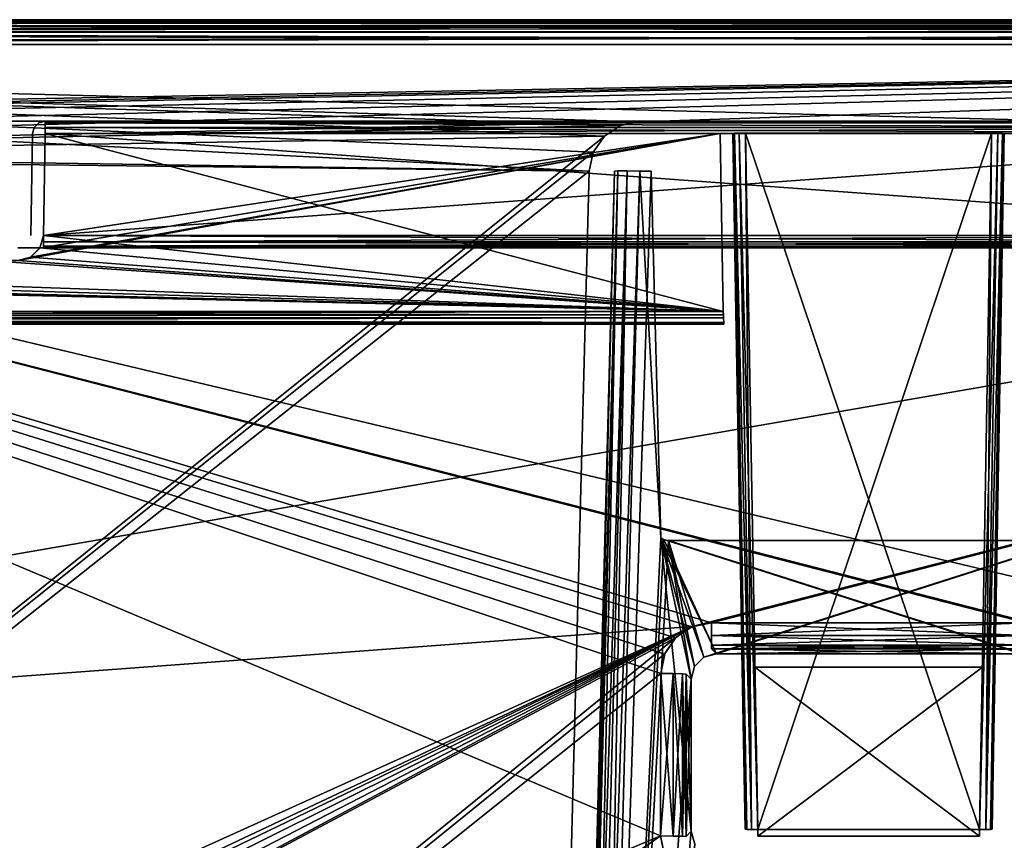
# Model space of a CAD drawing. Header units: millimetres. Extents: x -141 to 250, y -45 to 55.
# Tile 143 of 170: x 162 to 181, y 39 to 55. Entities that reach past the tile are written whole.
import ezdxf

# ---------------------------------------------------------------- set-up
doc = ezdxf.new("R2010")
doc.units = ezdxf.units.MM
doc.header["$LTSCALE"] = 52.148148
for name, color, linetype in [('272', 7, 'CONTINUOUS'), ('274', 7, 'CONTINUOUS'), ('276', 7, 'CONTINUOUS'), ('278', 7, 'CONTINUOUS'), ('284', 7, 'CONTINUOUS'), ('285', 7, 'CONTINUOUS'), ('286', 7, 'CONTINUOUS'), ('287', 7, 'CONTINUOUS'), ('3', 7, 'CONTINUOUS'), ('36', 7, 'CONTINUOUS'), ('43', 7, 'CONTINUOUS'), ('45', 7, 'CONTINUOUS'), ('51', 7, 'CONTINUOUS'), ('53', 7, 'CONTINUOUS'), ('54', 7, 'CONTINUOUS'), ('540', 7, 'CONTINUOUS'), ('541', 7, 'CONTINUOUS'), ('544', 7, 'CONTINUOUS'), ('547', 7, 'CONTINUOUS'), ('56', 7, 'CONTINUOUS'), ('58', 7, 'CONTINUOUS'), ('61', 7, 'CONTINUOUS'), ('853', 7, 'CONTINUOUS'), ('854', 7, 'CONTINUOUS'), ('855', 7, 'CONTINUOUS'), ('856', 7, 'CONTINUOUS'), ('857', 7, 'CONTINUOUS'), ('858', 7, 'CONTINUOUS'), ('859', 7, 'CONTINUOUS'), ('860', 7, 'CONTINUOUS'), ('861', 7, 'CONTINUOUS'), ('868', 7, 'CONTINUOUS'), ('875', 7, 'CONTINUOUS'), ('879', 7, 'CONTINUOUS'), ('882', 7, 'CONTINUOUS'), ('893', 7, 'CONTINUOUS'), ('894', 7, 'CONTINUOUS'), ('895', 7, 'CONTINUOUS'), ('898', 7, 'CONTINUOUS'), ('899', 7, 'CONTINUOUS'), ('905', 7, 'CONTINUOUS'), ('912', 7, 'CONTINUOUS'), ('919', 7, 'CONTINUOUS'), ('922', 7, 'CONTINUOUS'), ('931', 7, 'CONTINUOUS'), ('932', 7, 'CONTINUOUS'), ('933', 7, 'CONTINUOUS'), ('942', 7, 'CONTINUOUS'), ('943', 7, 'CONTINUOUS'), ('944', 7, 'CONTINUOUS'), ('945', 7, 'CONTINUOUS'), ('946', 7, 'CONTINUOUS'), ('947', 7, 'CONTINUOUS'), ('949', 7, 'CONTINUOUS'), ('950', 7, 'CONTINUOUS')]:
    doc.layers.add(name, color=color, linetype=linetype)

msp = doc.modelspace()

# ---------------------------------------------------------------- linework, layer by layer
at = {"layer": '272', "linetype": 'Continuous'}
for points in [[(220, 55, -27.603), (124.578, 54.935, -27.356), (220, 54.935, -27.356), (220, 55, -27.603)], [(220, 55, -27.603), (124.578, 55, -27.603), (124.578, 54.935, -27.356), (220, 55, -27.603)], [(220, 54.935, -27.356), (124.578, 54.758, -27.174), (220, 54.757, -27.174), (220, 54.935, -27.356)], [(124.578, 54.935, -27.356), (124.578, 54.758, -27.174), (220, 54.935, -27.356), (124.578, 54.935, -27.356)], [(124.578, 54.758, -27.174), (124.578, 54.513, -27.103), (220, 54.757, -27.174), (124.578, 54.758, -27.174)], [(124.578, 54.513, -27.103), (220, 54.513, -27.103), (220, 54.757, -27.174), (124.578, 54.513, -27.103)]]:
    msp.add_3dface(points, dxfattribs=at)
at = {"layer": '274', "linetype": 'Continuous'}
for points in [[(124.578, 55, 27.603), (220, 54.935, 27.356), (124.578, 54.935, 27.356), (124.578, 55, 27.603)], [(124.578, 55, 27.603), (220, 55, 27.603), (220, 54.935, 27.356), (124.578, 55, 27.603)], [(220, 54.935, 27.356), (220, 54.757, 27.174), (124.578, 54.935, 27.356), (220, 54.935, 27.356)], [(124.578, 54.935, 27.356), (220, 54.757, 27.174), (124.578, 54.758, 27.174), (124.578, 54.935, 27.356)], [(220, 54.757, 27.174), (220, 54.513, 27.103), (124.578, 54.758, 27.174), (220, 54.757, 27.174)], [(220, 54.513, 27.103), (124.578, 54.513, 27.103), (124.578, 54.758, 27.174), (220, 54.513, 27.103)]]:
    msp.add_3dface(points, dxfattribs=at)
at = {"layer": '276', "linetype": 'Continuous'}
for points in [[(137.562, 54.935, -28.711), (137.562, 55, -28.465), (220, 54.935, -28.711), (137.562, 54.935, -28.711)], [(137.562, 55, -28.465), (220, 55, -28.465), (220, 54.935, -28.711), (137.562, 55, -28.465)], [(137.562, 54.758, -28.894), (137.562, 54.935, -28.711), (220, 54.758, -28.894), (137.562, 54.758, -28.894)], [(220, 54.758, -28.894), (137.562, 54.935, -28.711), (220, 54.935, -28.711), (220, 54.758, -28.894)], [(220, 54.513, -28.965), (137.562, 54.758, -28.894), (220, 54.758, -28.894), (220, 54.513, -28.965)], [(220, 54.513, -28.965), (137.562, 54.513, -28.965), (137.562, 54.758, -28.894), (220, 54.513, -28.965)]]:
    msp.add_3dface(points, dxfattribs=at)
at = {"layer": '278', "linetype": 'Continuous'}
for points in [[(220, 54.935, 28.711), (220, 55, 28.465), (137.562, 54.935, 28.712), (220, 54.935, 28.711)], [(220, 55, 28.465), (137.562, 55, 28.465), (137.562, 54.935, 28.712), (220, 55, 28.465)], [(137.562, 54.757, 28.894), (220, 54.758, 28.894), (137.562, 54.935, 28.712), (137.562, 54.757, 28.894)], [(220, 54.758, 28.894), (220, 54.935, 28.711), (137.562, 54.935, 28.712), (220, 54.758, 28.894)], [(137.562, 54.513, 28.965), (220, 54.513, 28.965), (220, 54.758, 28.894), (137.562, 54.513, 28.965)], [(137.562, 54.513, 28.965), (220, 54.758, 28.894), (137.562, 54.757, 28.894), (137.562, 54.513, 28.965)]]:
    msp.add_3dface(points, dxfattribs=at)
at = {"layer": '284', "linetype": 'Continuous'}
for points in [[(175.681, 42.86, -29.203), (175.681, 43.113, -29.264), (181.881, 42.86, -29.203), (175.681, 42.86, -29.203)], [(175.681, 43.113, -29.264), (181.881, 43.113, -29.264), (181.881, 42.86, -29.203), (175.681, 43.113, -29.264)], [(181.881, 42.672, -29.023), (175.681, 42.86, -29.203), (181.881, 42.86, -29.203), (181.881, 42.672, -29.023)], [(175.681, 42.672, -29.023), (175.681, 42.86, -29.203), (181.881, 42.672, -29.023), (175.681, 42.672, -29.023)], [(181.881, 42.6, -28.773), (175.681, 42.6, -28.773), (175.681, 42.672, -29.023), (181.881, 42.6, -28.773)], [(181.881, 42.6, -28.773), (175.681, 42.672, -29.023), (181.881, 42.672, -29.023), (181.881, 42.6, -28.773)]]:
    msp.add_3dface(points, dxfattribs=at)
at = {"layer": '285', "linetype": 'Continuous'}
for points in [[(174.679, 38.911, -29.374), (174.681, 42.114, -29.29), (174.928, 42.112, -29.224), (174.679, 38.911, -29.374)], [(174.927, 38.909, -29.308), (174.679, 38.911, -29.374), (174.928, 42.112, -29.224), (174.927, 38.909, -29.308)], [(175.111, 42.107, -29.045), (174.927, 38.909, -29.308), (174.928, 42.112, -29.224), (175.111, 42.107, -29.045)], [(175.11, 38.905, -29.129), (174.927, 38.909, -29.308), (175.111, 42.107, -29.045), (175.11, 38.905, -29.129)], [(175.181, 42.1, -28.799), (175.11, 38.905, -29.129), (175.111, 42.107, -29.045), (175.181, 42.1, -28.799)], [(175.181, 42.1, -28.799), (175.179, 38.898, -28.883), (175.11, 38.905, -29.129), (175.181, 42.1, -28.799)]]:
    msp.add_3dface(points, dxfattribs=at)
at = {"layer": '286', "linetype": 'Continuous'}
for points in [[(181.881, 42.86, 29.203), (181.881, 43.113, 29.264), (175.681, 42.86, 29.203), (181.881, 42.86, 29.203)], [(181.881, 43.113, 29.264), (175.681, 43.113, 29.264), (175.681, 42.86, 29.203), (181.881, 43.113, 29.264)], [(175.681, 42.672, 29.023), (181.881, 42.86, 29.203), (175.681, 42.86, 29.203), (175.681, 42.672, 29.023)], [(181.881, 42.672, 29.023), (181.881, 42.86, 29.203), (175.681, 42.672, 29.023), (181.881, 42.672, 29.023)], [(175.681, 42.6, 28.773), (181.881, 42.672, 29.023), (175.681, 42.672, 29.023), (175.681, 42.6, 28.773)], [(175.681, 42.6, 28.773), (181.881, 42.6, 28.773), (181.881, 42.672, 29.023), (175.681, 42.6, 28.773)]]:
    msp.add_3dface(points, dxfattribs=at)
at = {"layer": '287', "linetype": 'Continuous'}
for points in [[(174.681, 42.114, 29.29), (174.679, 38.911, 29.374), (174.927, 38.909, 29.308), (174.681, 42.114, 29.29)], [(174.928, 42.112, 29.224), (174.681, 42.114, 29.29), (174.927, 38.909, 29.308), (174.928, 42.112, 29.224)], [(175.11, 38.905, 29.129), (174.928, 42.112, 29.224), (174.927, 38.909, 29.308), (175.11, 38.905, 29.129)], [(175.111, 42.107, 29.045), (174.928, 42.112, 29.224), (175.11, 38.905, 29.129), (175.111, 42.107, 29.045)], [(175.179, 38.898, 28.883), (175.111, 42.107, 29.045), (175.11, 38.905, 29.129), (175.179, 38.898, 28.883)], [(175.179, 38.898, 28.883), (175.181, 42.1, 28.799), (175.111, 42.107, 29.045), (175.179, 38.898, 28.883)]]:
    msp.add_3dface(points, dxfattribs=at)
at = {"layer": '3', "linetype": 'Continuous'}
for points in [[(124.578, 55, -27.603), (220, 55, -27.603), (137.562, 55, -28.465), (124.578, 55, -27.603)], [(220, 55, 28.465), (124.578, 55, 27.603), (137.562, 55, 28.465), (220, 55, 28.465)], [(220, 55, 27.603), (124.578, 55, 27.603), (220, 55, 28.465), (220, 55, 27.603)], [(137.562, 55, -28.465), (220, 55, -27.603), (220, 55, -28.465), (137.562, 55, -28.465)]]:
    msp.add_3dface(points, dxfattribs=at)
at = {"layer": '36', "linetype": 'Continuous'}
for points in [[(175.295, 43.035, 29.266), (137.562, 54.513, 28.965), (174.973, 42.819, 29.272), (175.295, 43.035, 29.266)], [(174.973, 42.819, 29.272), (137.562, 54.513, 28.965), (174.757, 42.495, 29.28), (174.973, 42.819, 29.272)], [(174.757, 42.495, 29.28), (137.562, 54.513, 28.965), (174.681, 42.114, 29.29), (174.757, 42.495, 29.28)], [(174.681, 42.114, 29.29), (137.562, 54.513, 28.965), (174.679, 38.911, 29.374), (174.681, 42.114, 29.29)], [(181.881, 43.113, 29.264), (137.562, 54.513, 28.965), (175.681, 43.113, 29.264), (181.881, 43.113, 29.264)], [(220, 34.885, 29.479), (220, 54.513, 28.965), (137.562, 54.513, 28.965), (220, 34.885, 29.479)], [(137.562, 54.513, 28.965), (181.881, 43.113, 29.264), (182.263, 43.037, 29.266), (137.562, 54.513, 28.965)], [(175.681, 43.113, 29.264), (137.562, 54.513, 28.965), (175.295, 43.035, 29.266), (175.681, 43.113, 29.264)], [(220, 34.885, 29.479), (137.562, 54.513, 28.965), (182.263, 43.037, 29.266), (220, 34.885, 29.479)], [(137.562, 54.513, 28.965), (140.635, 24.539, 29.75), (174.679, 38.911, 29.374), (137.562, 54.513, 28.965)], [(140.635, 24.539, 29.75), (141.091, 15.257, 29.993), (174.679, 38.911, 29.374), (140.635, 24.539, 29.75)], [(174.679, 38.911, 29.374), (141.091, 15.257, 29.993), (174.757, 38.525, 29.384), (174.679, 38.911, 29.374)]]:
    msp.add_3dface(points, dxfattribs=at)
at = {"layer": '43', "linetype": 'Continuous'}
for points in [[(137.562, 40.243, -29.339), (220, 54.513, -28.965), (175.299, 43.037, -29.266), (137.562, 40.243, -29.339)], [(137.562, 54.513, -28.965), (220, 54.513, -28.965), (137.562, 40.243, -29.339), (137.562, 54.513, -28.965)], [(220, 54.513, -28.965), (141.091, 15.257, -29.993), (182.265, 37.987, -29.398), (220, 54.513, -28.965)], [(220, 54.513, -28.965), (220, 34.885, -29.479), (141.091, 15.257, -29.993), (220, 54.513, -28.965)], [(220, 54.513, -28.965), (175.681, 43.113, -29.264), (175.299, 43.037, -29.266), (220, 54.513, -28.965)], [(175.681, 43.113, -29.264), (220, 54.513, -28.965), (181.881, 43.113, -29.264), (175.681, 43.113, -29.264)], [(137.562, 25.974, -29.713), (137.562, 40.243, -29.339), (175.299, 43.037, -29.266), (137.562, 25.974, -29.713)], [(139.137, 25.974, -29.713), (137.562, 25.974, -29.713), (175.299, 43.037, -29.266), (139.137, 25.974, -29.713)], [(139.695, 25.866, -29.715), (139.137, 25.974, -29.713), (175.299, 43.037, -29.266), (139.695, 25.866, -29.715)], [(140.174, 25.558, -29.724), (139.695, 25.866, -29.715), (175.299, 43.037, -29.266), (140.174, 25.558, -29.724)], [(140.503, 25.094, -29.736), (140.174, 25.558, -29.724), (175.299, 43.037, -29.266), (140.503, 25.094, -29.736)], [(140.635, 24.539, -29.75), (140.503, 25.094, -29.736), (175.299, 43.037, -29.266), (140.635, 24.539, -29.75)], [(174.976, 42.822, -29.271), (140.635, 24.539, -29.75), (175.299, 43.037, -29.266), (174.976, 42.822, -29.271)], [(141.091, 15.257, -29.993), (140.635, 24.539, -29.75), (174.976, 42.822, -29.271), (141.091, 15.257, -29.993)], [(174.759, 42.499, -29.28), (141.091, 15.257, -29.993), (174.976, 42.822, -29.271), (174.759, 42.499, -29.28)], [(174.681, 42.114, -29.29), (141.091, 15.257, -29.993), (174.759, 42.499, -29.28), (174.681, 42.114, -29.29)], [(174.679, 38.911, -29.374), (141.091, 15.257, -29.993), (174.681, 42.114, -29.29), (174.679, 38.911, -29.374)], [(174.755, 38.529, -29.384), (141.091, 15.257, -29.993), (174.679, 38.911, -29.374), (174.755, 38.529, -29.384)]]:
    msp.add_3dface(points, dxfattribs=at)
at = {"layer": '45', "linetype": 'Continuous'}
for points in [[(173.768, 52.013, -26.537), (172.87, 17.687, -25.639), (173.768, 52.013, -23.799), (173.768, 52.013, -26.537)], [(172.87, 17.687, -25.639), (172.87, 17.687, -22.9), (173.768, 52.013, -23.799), (172.87, 17.687, -25.639)], [(173.768, 52.013, 23.799), (172.87, 17.687, 25.639), (173.768, 52.013, 26.537), (173.768, 52.013, 23.799)], [(172.87, 17.687, 22.9), (172.87, 17.687, 25.639), (173.768, 52.013, 23.799), (172.87, 17.687, 22.9)]]:
    msp.add_3dface(points, dxfattribs=at)
at = {"layer": '51', "linetype": 'Continuous'}
for points in [[(124.624, 52.743, 27.056), (124.578, 54.513, 27.103), (220, 54.513, 27.103), (124.624, 52.743, 27.056)], [(128.313, 52.743, 27.056), (124.624, 52.743, 27.056), (220, 54.513, 27.103), (128.313, 52.743, 27.056)], [(128.596, 52.688, 27.055), (128.313, 52.743, 27.056), (220, 54.513, 27.103), (128.596, 52.688, 27.055)], [(128.836, 52.531, 27.051), (128.596, 52.688, 27.055), (220, 54.513, 27.103), (128.836, 52.531, 27.051)], [(129, 52.294, 27.045), (128.836, 52.531, 27.051), (220, 54.513, 27.103), (129, 52.294, 27.045)], [(129.063, 52.013, 27.037), (129, 52.294, 27.045), (220, 54.513, 27.103), (129.063, 52.013, 27.037)], [(174.268, 52.987, 27.063), (129.063, 52.013, 27.037), (220, 54.513, 27.103), (174.268, 52.987, 27.063)], [(183.294, 52.987, 27.063), (174.268, 52.987, 27.063), (220, 54.513, 27.103), (183.294, 52.987, 27.063)], [(173.892, 52.913, 27.061), (129.063, 52.013, 27.037), (174.268, 52.987, 27.063), (173.892, 52.913, 27.061)], [(173.572, 52.704, 27.055), (129.063, 52.013, 27.037), (173.892, 52.913, 27.061), (173.572, 52.704, 27.055)], [(129.962, 17.687, 26.138), (129.063, 52.013, 27.037), (173.572, 52.704, 27.055), (129.962, 17.687, 26.138)], [(173.353, 52.39, 27.047), (129.962, 17.687, 26.138), (173.572, 52.704, 27.055), (173.353, 52.39, 27.047)], [(173.269, 52.013, 27.037), (129.962, 17.687, 26.138), (173.353, 52.39, 27.047), (173.269, 52.013, 27.037)], [(172.37, 17.687, 26.138), (129.962, 17.687, 26.138), (173.269, 52.013, 27.037), (172.37, 17.687, 26.138)]]:
    msp.add_3dface(points, dxfattribs=at)
at = {"layer": '53', "linetype": 'Continuous'}
for points in [[(173.89, 52.912, -27.061), (174.268, 52.987, -27.063), (124.578, 54.513, -27.103), (173.89, 52.912, -27.061)], [(174.268, 52.987, -27.063), (183.294, 52.987, -27.063), (124.578, 54.513, -27.103), (174.268, 52.987, -27.063)], [(183.294, 52.987, -27.063), (220, 54.513, -27.103), (124.578, 54.513, -27.103), (183.294, 52.987, -27.063)], [(173.57, 52.702, -27.055), (173.89, 52.912, -27.061), (124.578, 54.513, -27.103), (173.57, 52.702, -27.055)], [(128.598, 52.687, -27.055), (173.269, 52.013, -27.037), (124.578, 54.513, -27.103), (128.598, 52.687, -27.055)], [(173.269, 52.013, -27.037), (173.352, 52.387, -27.047), (124.578, 54.513, -27.103), (173.269, 52.013, -27.037)], [(173.352, 52.387, -27.047), (173.57, 52.702, -27.055), (124.578, 54.513, -27.103), (173.352, 52.387, -27.047)], [(128.838, 52.529, -27.051), (173.269, 52.013, -27.037), (128.598, 52.687, -27.055), (128.838, 52.529, -27.051)], [(129, 52.293, -27.045), (172.37, 17.687, -26.138), (128.838, 52.529, -27.051), (129, 52.293, -27.045)], [(172.37, 17.687, -26.138), (173.269, 52.013, -27.037), (128.838, 52.529, -27.051), (172.37, 17.687, -26.138)], [(129.063, 52.013, -27.037), (172.37, 17.687, -26.138), (129, 52.293, -27.045), (129.063, 52.013, -27.037)], [(129.962, 17.687, -26.138), (172.37, 17.687, -26.138), (129.063, 52.013, -27.037), (129.962, 17.687, -26.138)]]:
    msp.add_3dface(points, dxfattribs=at)
at = {"layer": '54', "linetype": 'Continuous'}
for points in [[(181.881, 42.6, 28.773), (175.681, 42.6, 28.773), (181.781, 42.5, 23.05), (181.881, 42.6, 28.773)], [(181.781, 42.5, 23.05), (175.681, 42.6, 28.773), (175.781, 42.5, 23.05), (181.781, 42.5, 23.05)]]:
    msp.add_3dface(points, dxfattribs=at)
at = {"layer": '540', "linetype": 'Continuous'}
for points in [[(174.494, 52.013, -23.299), (173.369, 17.687, -22.4), (174.683, 44.789, -23.11), (174.494, 52.013, -23.299)], [(174.268, 52.013, -23.299), (173.369, 17.687, -22.4), (174.494, 52.013, -23.299), (174.268, 52.013, -23.299)], [(174.683, 44.789, -23.11), (173.369, 17.687, -22.4), (174.743, 44.75, -23.109), (174.683, 44.789, -23.11)], [(174.743, 44.75, -23.109), (173.369, 17.687, -22.4), (174.836, 44.734, -23.108), (174.743, 44.75, -23.109)], [(173.369, 17.687, -22.4), (175.281, 42, -23.037), (174.836, 44.734, -23.108), (173.369, 17.687, -22.4)], [(174.836, 44.734, -23.108), (175.281, 42, -23.037), (175.348, 42.25, -23.043), (174.836, 44.734, -23.108)], [(182.727, 44.734, -23.108), (174.836, 44.734, -23.108), (175.531, 42.433, -23.048), (182.727, 44.734, -23.108)], [(175.531, 42.433, -23.048), (174.836, 44.734, -23.108), (175.348, 42.25, -23.043), (175.531, 42.433, -23.048)], [(175.781, 42.5, -23.05), (182.727, 44.734, -23.108), (175.531, 42.433, -23.048), (175.781, 42.5, -23.05)], [(175.781, 42.5, -23.05), (181.781, 42.5, -23.05), (182.821, 44.751, -23.109), (175.781, 42.5, -23.05)], [(182.727, 44.734, -23.108), (175.781, 42.5, -23.05), (182.821, 44.751, -23.109), (182.727, 44.734, -23.108)], [(175.283, 39.002, -22.958), (175.281, 42, -23.037), (173.369, 17.687, -22.4), (175.283, 39.002, -22.958)], [(175.283, 39.002, -22.958), (173.369, 17.687, -22.4), (175.35, 38.752, -22.952), (175.283, 39.002, -22.958)]]:
    msp.add_3dface(points, dxfattribs=at)
at = {"layer": '541', "linetype": 'Continuous'}
for points in [[(174.683, 44.789, 23.11), (173.369, 17.687, 22.4), (174.268, 52.013, 23.299), (174.683, 44.789, 23.11)], [(174.494, 52.013, 23.299), (174.683, 44.789, 23.11), (174.268, 52.013, 23.299), (174.494, 52.013, 23.299)], [(175.283, 39.002, 22.958), (173.369, 17.687, 22.4), (174.683, 44.789, 23.11), (175.283, 39.002, 22.958)], [(175.348, 42.25, 23.043), (174.683, 44.789, 23.11), (175.531, 42.433, 23.048), (175.348, 42.25, 23.043)], [(175.281, 42, 23.037), (174.683, 44.789, 23.11), (175.348, 42.25, 23.043), (175.281, 42, 23.037)], [(175.281, 42, 23.037), (175.283, 39.002, 22.958), (174.683, 44.789, 23.11), (175.281, 42, 23.037)], [(174.683, 44.789, 23.11), (175.781, 42.5, 23.05), (175.531, 42.433, 23.048), (174.683, 44.789, 23.11)], [(174.742, 44.751, 23.109), (175.781, 42.5, 23.05), (174.683, 44.789, 23.11), (174.742, 44.751, 23.109)], [(174.836, 44.734, 23.108), (181.781, 42.5, 23.05), (174.742, 44.751, 23.109), (174.836, 44.734, 23.108)], [(181.781, 42.5, 23.05), (175.781, 42.5, 23.05), (174.742, 44.751, 23.109), (181.781, 42.5, 23.05)], [(174.836, 44.734, 23.108), (182.727, 44.734, 23.108), (182.031, 42.433, 23.048), (174.836, 44.734, 23.108)], [(181.781, 42.5, 23.05), (174.836, 44.734, 23.108), (182.031, 42.433, 23.048), (181.781, 42.5, 23.05)], [(173.369, 17.687, 22.4), (175.283, 39.002, 22.958), (175.35, 38.752, 22.952), (173.369, 17.687, 22.4)]]:
    msp.add_3dface(points, dxfattribs=at)
at = {"layer": '544', "linetype": 'Continuous'}
for points in [[(173.768, 52.013, -23.799), (172.87, 17.687, -22.9), (172.937, 17.682, -22.65), (173.768, 52.013, -23.799)], [(172.937, 17.682, -22.65), (173.119, 17.682, -22.467), (174.018, 52.018, -23.366), (172.937, 17.682, -22.65)], [(173.836, 52.018, -23.549), (172.937, 17.682, -22.65), (174.018, 52.018, -23.366), (173.836, 52.018, -23.549)], [(173.768, 52.013, -23.799), (172.937, 17.682, -22.65), (173.836, 52.018, -23.549), (173.768, 52.013, -23.799)], [(173.119, 17.682, -22.467), (173.369, 17.687, -22.4), (174.018, 52.018, -23.366), (173.119, 17.682, -22.467)], [(173.369, 17.687, -22.4), (174.268, 52.013, -23.299), (174.018, 52.018, -23.366), (173.369, 17.687, -22.4)]]:
    msp.add_3dface(points, dxfattribs=at)
at = {"layer": '547', "linetype": 'Continuous'}
for points in [[(172.87, 17.687, 22.9), (173.768, 52.013, 23.799), (173.836, 52.018, 23.549), (172.87, 17.687, 22.9)], [(172.936, 17.682, 22.65), (172.87, 17.687, 22.9), (173.836, 52.018, 23.549), (172.936, 17.682, 22.65)], [(173.119, 17.682, 22.467), (172.936, 17.682, 22.65), (173.836, 52.018, 23.549), (173.119, 17.682, 22.467)], [(174.268, 52.013, 23.299), (173.119, 17.682, 22.467), (174.018, 52.018, 23.366), (174.268, 52.013, 23.299)], [(174.018, 52.018, 23.366), (173.119, 17.682, 22.467), (173.836, 52.018, 23.549), (174.018, 52.018, 23.366)], [(174.268, 52.013, 23.299), (173.369, 17.687, 22.4), (173.119, 17.682, 22.467), (174.268, 52.013, 23.299)]]:
    msp.add_3dface(points, dxfattribs=at)
at = {"layer": '56', "linetype": 'Continuous'}
for points in [[(175.181, 42.1, 28.799), (175.179, 38.898, 28.883), (175.283, 39.002, 22.958), (175.181, 42.1, 28.799)], [(175.281, 42, 23.037), (175.181, 42.1, 28.799), (175.283, 39.002, 22.958), (175.281, 42, 23.037)]]:
    msp.add_3dface(points, dxfattribs=at)
at = {"layer": '58', "linetype": 'Continuous'}
for points in [[(175.681, 42.6, -28.773), (181.881, 42.6, -28.773), (175.781, 42.5, -23.05), (175.681, 42.6, -28.773)], [(175.781, 42.5, -23.05), (181.881, 42.6, -28.773), (181.781, 42.5, -23.05), (175.781, 42.5, -23.05)]]:
    msp.add_3dface(points, dxfattribs=at)
at = {"layer": '61', "linetype": 'Continuous'}
for points in [[(175.179, 38.898, -28.883), (175.181, 42.1, -28.799), (175.281, 42, -23.037), (175.179, 38.898, -28.883)], [(175.283, 39.002, -22.958), (175.179, 38.898, -28.883), (175.281, 42, -23.037), (175.283, 39.002, -22.958)]]:
    msp.add_3dface(points, dxfattribs=at)
at = {"layer": '853', "linetype": 'Continuous'}
for points in [[(124.856, 55, 26.269), (220, 55, 26.269), (124.856, 55, -26.269), (124.856, 55, 26.269)], [(220, 55, 26.269), (220, 55, -26.269), (124.856, 55, -26.269), (220, 55, 26.269)]]:
    msp.add_3dface(points, dxfattribs=at)
at = {"layer": '854', "linetype": 'Continuous'}
for points in [[(124.817, 53, -22.327), (220, 53, -26.296), (124.892, 53, -22.261), (124.817, 53, -22.327)], [(124.817, 53, -26.296), (220, 53, -26.296), (124.817, 53, -22.327), (124.817, 53, -26.296)], [(220, 53, -26.296), (124.98, 53, -22.196), (124.892, 53, -22.261), (220, 53, -26.296)], [(175.853, 53, -22.196), (124.98, 53, -22.196), (175.853, 53, -22.5), (175.853, 53, -22.196)], [(175.853, 53, -22.5), (124.98, 53, -22.196), (220, 53, -26.296), (175.853, 53, -22.5)], [(125.073, 53, 22.196), (175.853, 53, 22.196), (125.073, 53, 26.296), (125.073, 53, 22.196)], [(175.853, 53, 22.196), (175.853, 53, 22.5), (125.073, 53, 26.296), (175.853, 53, 22.196)], [(175.853, 53, 22.5), (181.7, 53, 22.5), (125.073, 53, 26.296), (175.853, 53, 22.5)], [(125.073, 53, 26.296), (220, 53, 22.196), (220, 53, 26.296), (125.073, 53, 26.296)], [(181.7, 53, 22.5), (220, 53, 22.196), (125.073, 53, 26.296), (181.7, 53, 22.5)], [(190.008, 53, -9.904), (190.008, 53, 9.904), (162.552, 53, 9.904), (190.008, 53, -9.904)], [(162.552, 53, -9.904), (190.008, 53, -9.904), (162.552, 53, 9.904), (162.552, 53, -9.904)], [(175.853, 53, 20.504), (162.552, 53, 20.504), (175.853, 53, 20.312), (175.853, 53, 20.504)], [(162.552, 53, 20.504), (190.008, 53, 11.596), (176.103, 53, 19.879), (162.552, 53, 20.504)], [(175.853, 53, 20.312), (162.552, 53, 20.504), (175.92, 53, 20.062), (175.853, 53, 20.312)], [(175.92, 53, 20.062), (162.552, 53, 20.504), (176.103, 53, 19.879), (175.92, 53, 20.062)], [(162.552, 53, 11.596), (190.008, 53, 11.596), (162.552, 53, 20.504), (162.552, 53, 11.596)], [(176.353, 53, -19.812), (181.201, 53, -19.812), (162.552, 53, -11.596), (176.353, 53, -19.812)], [(162.552, 53, -11.596), (181.201, 53, -19.812), (181.45, 53, -19.879), (162.552, 53, -11.596)], [(176.103, 53, -19.879), (176.353, 53, -19.812), (162.552, 53, -11.596), (176.103, 53, -19.879)], [(175.92, 53, -20.062), (176.103, 53, -19.879), (162.552, 53, -11.596), (175.92, 53, -20.062)], [(175.853, 53, -20.312), (175.92, 53, -20.062), (162.552, 53, -11.596), (175.853, 53, -20.312)], [(175.853, 53, -20.504), (175.853, 53, -20.312), (162.552, 53, -11.596), (175.853, 53, -20.504)], [(162.552, 53, -20.504), (175.853, 53, -20.504), (162.552, 53, -11.596), (162.552, 53, -20.504)], [(190.008, 53, -11.596), (162.552, 53, -11.596), (190.008, 53, -20.504), (190.008, 53, -11.596)], [(190.008, 53, -20.504), (162.552, 53, -11.596), (181.45, 53, -19.879), (190.008, 53, -20.504)], [(181.7, 53, -22.5), (175.853, 53, -22.5), (220, 53, -26.296), (181.7, 53, -22.5)], [(176.103, 53, 19.879), (190.008, 53, 11.596), (176.353, 53, 19.812), (176.103, 53, 19.879)], [(176.353, 53, 19.812), (190.008, 53, 11.596), (181.201, 53, 19.812), (176.353, 53, 19.812)], [(181.201, 53, 19.812), (190.008, 53, 11.596), (181.45, 53, 19.879), (181.201, 53, 19.812)]]:
    msp.add_3dface(points, dxfattribs=at)
at = {"layer": '855', "linetype": 'Continuous'}
for points in [[(176.592, 38.905, -21.825), (176.534, 42.235, -24.203), (181.019, 42.235, -24.203), (176.592, 38.905, -21.825)], [(180.961, 38.905, -21.825), (176.592, 38.905, -21.825), (181.019, 42.235, -24.203), (180.961, 38.905, -21.825)]]:
    msp.add_3dface(points, dxfattribs=at)
at = {"layer": '856', "linetype": 'Continuous'}
for points in [[(176.592, 39.038, -20.738), (181.201, 52.762, -20.062), (176.353, 52.762, -20.062), (176.592, 39.038, -20.738)], [(180.961, 39.038, -20.738), (181.201, 52.762, -20.062), (176.592, 39.038, -20.738), (180.961, 39.038, -20.738)]]:
    msp.add_3dface(points, dxfattribs=at)
at = {"layer": '857', "linetype": 'Continuous'}
for points in [[(176.353, 52.762, 20.062), (180.961, 39.038, 20.738), (176.592, 39.038, 20.738), (176.353, 52.762, 20.062)], [(181.201, 52.762, 20.062), (180.961, 39.038, 20.738), (176.353, 52.762, 20.062), (181.201, 52.762, 20.062)]]:
    msp.add_3dface(points, dxfattribs=at)
at = {"layer": '858', "linetype": 'Continuous'}
for points in [[(181.019, 42.235, 24.203), (176.534, 42.235, 24.203), (180.961, 38.905, 21.825), (181.019, 42.235, 24.203)], [(180.961, 38.905, 21.825), (176.534, 42.235, 24.203), (176.592, 38.905, 21.825), (180.961, 38.905, 21.825)]]:
    msp.add_3dface(points, dxfattribs=at)
at = {"layer": '859', "linetype": 'Continuous'}
for points in [[(175.923, 49, -21.635), (125.728, 49, -21.065), (125.728, 49, -21.635), (175.923, 49, -21.635)], [(175.923, 49, -21.065), (125.728, 49, -21.065), (175.923, 49, -21.635), (175.923, 49, -21.065)], [(175.923, 49, 21.635), (125.728, 49, 21.635), (175.923, 49, 21.065), (175.923, 49, 21.635)], [(175.923, 49, 21.065), (125.728, 49, 21.635), (125.728, 49, 21.065), (175.923, 49, 21.065)]]:
    msp.add_3dface(points, dxfattribs=at)
at = {"layer": '860', "linetype": 'Continuous'}
for points in [[(162.017, 50.5, 9.939), (162.084, 50.5, 10.189), (162.017, 50.5, 11.561), (162.017, 50.5, 9.939)], [(162.085, 50.5, -10.191), (162.017, 50.5, -9.939), (162.084, 50.5, -11.311), (162.085, 50.5, -10.191)], [(162.084, 50.5, -11.311), (162.017, 50.5, -9.939), (162.017, 50.5, -11.561), (162.084, 50.5, -11.311)], [(162.017, 50.5, 11.561), (162.084, 50.5, 10.189), (162.085, 50.5, 11.309), (162.017, 50.5, 11.561)], [(162.266, 50.5, -11.129), (162.085, 50.5, -10.191), (162.084, 50.5, -11.311), (162.266, 50.5, -11.129)], [(162.084, 50.5, 10.189), (162.266, 50.5, 10.371), (162.085, 50.5, 11.309), (162.084, 50.5, 10.189)], [(162.268, 50.5, -10.373), (162.085, 50.5, -10.191), (162.266, 50.5, -11.129), (162.268, 50.5, -10.373)], [(162.085, 50.5, 11.309), (162.266, 50.5, 10.371), (162.268, 50.5, 11.127), (162.085, 50.5, 11.309)], [(162.517, 50.5, -11.061), (162.268, 50.5, -10.373), (162.266, 50.5, -11.129), (162.517, 50.5, -11.061)], [(162.266, 50.5, 10.371), (162.517, 50.5, 10.439), (162.268, 50.5, 11.127), (162.266, 50.5, 10.371)], [(162.517, 50.5, -10.439), (162.268, 50.5, -10.373), (162.517, 50.5, -11.061), (162.517, 50.5, -10.439)], [(162.268, 50.5, 11.127), (162.517, 50.5, 10.439), (162.517, 50.5, 11.061), (162.268, 50.5, 11.127)], [(190.043, 50.5, -10.439), (162.517, 50.5, -10.439), (190.043, 50.5, -11.061), (190.043, 50.5, -10.439)], [(190.043, 50.5, -11.061), (162.517, 50.5, -10.439), (162.517, 50.5, -11.061), (190.043, 50.5, -11.061)], [(162.517, 50.5, 11.061), (190.043, 50.5, 10.439), (190.043, 50.5, 11.061), (162.517, 50.5, 11.061)], [(162.517, 50.5, 10.439), (190.043, 50.5, 10.439), (162.517, 50.5, 11.061), (162.517, 50.5, 10.439)]]:
    msp.add_3dface(points, dxfattribs=at)
at = {"layer": '861', "linetype": 'Continuous'}
for points in [[(176.164, 49.246, 20.566), (176.103, 52.754, 20.312), (176.342, 39.046, 20.988), (176.164, 49.246, 20.566)], [(176.103, 52.754, 20.504), (176.103, 52.754, 20.312), (176.164, 49.246, 20.566), (176.103, 52.754, 20.504)], [(176.103, 52.754, -20.312), (176.164, 49.246, -20.566), (176.342, 39.046, -20.988), (176.103, 52.754, -20.312)], [(176.103, 52.754, -20.504), (176.164, 49.246, -20.566), (176.103, 52.754, -20.312), (176.103, 52.754, -20.504)], [(176.169, 48.997, 20.637), (176.164, 49.246, 20.566), (176.342, 39.046, 20.988), (176.169, 48.997, 20.637)], [(176.164, 49.246, -20.566), (176.168, 49, -20.635), (176.342, 39.046, -20.988), (176.164, 49.246, -20.566)], [(176.168, 49, -20.635), (176.172, 48.821, -20.815), (176.342, 39.046, -20.988), (176.168, 49, -20.635)], [(176.172, 48.819, 20.819), (176.169, 48.997, 20.637), (176.342, 39.046, 20.988), (176.172, 48.819, 20.819)], [(176.17, 48.913, 22), (176.172, 48.797, 21.836), (176.272, 43.046, 22), (176.17, 48.913, 22)], [(176.17, 48.913, -22), (176.342, 39.046, -21.621), (176.172, 48.796, -21.834), (176.17, 48.913, -22)], [(176.272, 43.046, -22), (176.342, 39.046, -21.621), (176.17, 48.913, -22), (176.272, 43.046, -22)], [(176.172, 48.821, -20.815), (176.173, 48.754, -21.065), (176.342, 39.046, -20.988), (176.172, 48.821, -20.815)], [(176.173, 48.754, 21.065), (176.172, 48.819, 20.819), (176.342, 39.046, 20.988), (176.173, 48.754, 21.065)], [(176.172, 48.797, 21.836), (176.173, 48.754, 21.635), (176.272, 43.046, 22), (176.172, 48.797, 21.836)], [(176.172, 48.796, -21.834), (176.342, 39.046, -21.621), (176.173, 48.754, -21.635), (176.172, 48.796, -21.834)], [(176.272, 43.046, 22), (176.173, 48.754, 21.635), (176.342, 39.046, 21.621), (176.272, 43.046, 22)], [(176.342, 39.046, 21.621), (176.173, 48.754, 21.065), (176.342, 39.046, 20.988), (176.342, 39.046, 21.621)], [(176.173, 48.754, 21.635), (176.173, 48.754, 21.065), (176.342, 39.046, 21.621), (176.173, 48.754, 21.635)], [(176.173, 48.754, -21.065), (176.342, 39.046, -21.621), (176.342, 39.046, -20.988), (176.173, 48.754, -21.065)], [(176.173, 48.754, -21.635), (176.342, 39.046, -21.621), (176.173, 48.754, -21.065), (176.173, 48.754, -21.635)], [(176.277, 42.796, 22.067), (176.272, 43.046, 22), (176.342, 39.046, 21.621), (176.277, 42.796, 22.067)], [(176.277, 42.796, -22.067), (176.342, 39.046, -21.621), (176.272, 43.046, -22), (176.277, 42.796, -22.067)], [(176.28, 42.613, 22.25), (176.277, 42.796, 22.067), (176.342, 39.046, 21.621), (176.28, 42.613, 22.25)], [(176.28, 42.613, -22.25), (176.342, 39.046, -21.621), (176.277, 42.796, -22.067), (176.28, 42.613, -22.25)], [(176.281, 42.546, 22.5), (176.28, 42.613, 22.25), (176.342, 39.046, 21.621), (176.281, 42.546, 22.5)], [(176.281, 42.546, -22.5), (176.342, 39.046, -21.621), (176.28, 42.613, -22.25), (176.281, 42.546, -22.5)], [(176.281, 42.546, 24), (176.281, 42.546, 22.5), (176.284, 42.376, 24), (176.281, 42.546, 24)], [(176.284, 42.376, 24), (176.281, 42.546, 22.5), (176.342, 39.046, 21.621), (176.284, 42.376, 24)], [(176.281, 42.546, -24), (176.342, 39.046, -21.621), (176.281, 42.546, -22.5), (176.281, 42.546, -24)], [(176.284, 42.376, -24), (176.342, 39.046, -21.621), (176.281, 42.546, -24), (176.284, 42.376, -24)]]:
    msp.add_3dface(points, dxfattribs=at)
at = {"layer": '868', "linetype": 'Continuous'}
for points in [[(162.302, 52.754, 20.504), (162.267, 50.746, 20.539), (162.267, 50.746, 11.561), (162.302, 52.754, 20.504)], [(162.302, 52.754, 11.596), (162.302, 52.754, 20.504), (162.267, 50.746, 11.561), (162.302, 52.754, 11.596)]]:
    msp.add_3dface(points, dxfattribs=at)
at = {"layer": '875', "linetype": 'Continuous'}
for points in [[(162.267, 50.746, -20.539), (162.302, 52.754, -20.504), (162.302, 52.754, -11.596), (162.267, 50.746, -20.539)], [(162.267, 50.746, -11.561), (162.267, 50.746, -20.539), (162.302, 52.754, -11.596), (162.267, 50.746, -11.561)]]:
    msp.add_3dface(points, dxfattribs=at)
at = {"layer": '879', "linetype": 'Continuous'}
for points in [[(190.043, 50.746, -11.311), (162.517, 50.746, -11.311), (190.008, 52.754, -11.346), (190.043, 50.746, -11.311)], [(190.008, 52.754, -11.346), (162.517, 50.746, -11.311), (162.552, 52.754, -11.346), (190.008, 52.754, -11.346)]]:
    msp.add_3dface(points, dxfattribs=at)
at = {"layer": '882', "linetype": 'Continuous'}
for points in [[(162.517, 50.746, 11.311), (190.043, 50.746, 11.311), (162.552, 52.754, 11.346), (162.517, 50.746, 11.311)], [(162.552, 52.754, 11.346), (190.043, 50.746, 11.311), (190.008, 52.754, 11.346), (162.552, 52.754, 11.346)]]:
    msp.add_3dface(points, dxfattribs=at)
at = {"layer": '893', "linetype": 'Continuous'}
for points in [[(162.517, 50.746, -10.189), (190.043, 50.746, -10.189), (162.552, 52.754, -10.154), (162.517, 50.746, -10.189)], [(162.552, 52.754, -10.154), (190.043, 50.746, -10.189), (190.008, 52.754, -10.154), (162.552, 52.754, -10.154)]]:
    msp.add_3dface(points, dxfattribs=at)
at = {"layer": '894', "linetype": 'Continuous'}
for points in [[(162.267, 50.746, 9.939), (162.267, 50.746, -9.939), (162.302, 52.754, 9.904), (162.267, 50.746, 9.939)], [(162.302, 52.754, 9.904), (162.267, 50.746, -9.939), (162.302, 52.754, -9.904), (162.302, 52.754, 9.904)]]:
    msp.add_3dface(points, dxfattribs=at)
at = {"layer": '895', "linetype": 'Continuous'}
for points in [[(190.043, 50.746, 10.189), (162.517, 50.746, 10.189), (190.008, 52.754, 10.154), (190.043, 50.746, 10.189)], [(190.008, 52.754, 10.154), (162.517, 50.746, 10.189), (162.552, 52.754, 10.154), (190.008, 52.754, 10.154)]]:
    msp.add_3dface(points, dxfattribs=at)
at = {"layer": '898', "linetype": 'Continuous'}
for points in [[(175.853, 52.754, 20.754), (175.914, 49.246, 20.816), (162.017, 50.254, 20.798), (175.853, 52.754, 20.754)], [(162.264, 50.319, 20.797), (175.853, 52.754, 20.754), (162.017, 50.254, 20.798), (162.264, 50.319, 20.797)], [(162.446, 50.496, 20.794), (175.853, 52.754, 20.754), (162.264, 50.319, 20.797), (162.446, 50.496, 20.794)], [(162.517, 50.746, 20.789), (175.853, 52.754, 20.754), (162.446, 50.496, 20.794), (162.517, 50.746, 20.789)], [(162.552, 52.754, 20.754), (175.853, 52.754, 20.754), (162.517, 50.746, 20.789), (162.552, 52.754, 20.754)], [(175.914, 49.246, 20.816), (125.728, 49.246, 20.816), (162.017, 50.254, 20.798), (175.914, 49.246, 20.816)]]:
    msp.add_3dface(points, dxfattribs=at)
at = {"layer": '899', "linetype": 'Continuous'}
for points in [[(162.552, 52.754, -20.754), (162.517, 50.746, -20.789), (175.914, 49.246, -20.816), (162.552, 52.754, -20.754)], [(175.853, 52.754, -20.754), (162.552, 52.754, -20.754), (175.914, 49.246, -20.816), (175.853, 52.754, -20.754)], [(133.371, 50.746, -20.789), (133.301, 50.5, -20.794), (175.914, 49.246, -20.816), (133.371, 50.746, -20.789)], [(161.396, 50.254, -20.798), (133.371, 50.746, -20.789), (175.914, 49.246, -20.816), (161.396, 50.254, -20.798)], [(162.517, 50.746, -20.789), (162.448, 50.5, -20.794), (175.914, 49.246, -20.816), (162.517, 50.746, -20.789)], [(133.301, 50.5, -20.794), (133.121, 50.321, -20.797), (175.914, 49.246, -20.816), (133.301, 50.5, -20.794)], [(162.448, 50.5, -20.794), (162.268, 50.321, -20.797), (175.914, 49.246, -20.816), (162.448, 50.5, -20.794)], [(175.914, 49.246, -20.816), (132.249, 50.254, -20.798), (125.728, 49.246, -20.816), (175.914, 49.246, -20.816)], [(132.871, 50.254, -20.798), (132.249, 50.254, -20.798), (175.914, 49.246, -20.816), (132.871, 50.254, -20.798)], [(133.121, 50.321, -20.797), (132.871, 50.254, -20.798), (175.914, 49.246, -20.816), (133.121, 50.321, -20.797)], [(162.017, 50.254, -20.798), (161.396, 50.254, -20.798), (175.914, 49.246, -20.816), (162.017, 50.254, -20.798)], [(162.268, 50.321, -20.797), (162.017, 50.254, -20.798), (175.914, 49.246, -20.816), (162.268, 50.321, -20.797)]]:
    msp.add_3dface(points, dxfattribs=at)
at = {"layer": '905', "linetype": 'Continuous'}
for points in [[(162.517, 50.746, -11.311), (190.043, 50.622, -11.276), (162.517, 50.622, -11.276), (162.517, 50.746, -11.311)], [(162.517, 50.746, -11.311), (190.043, 50.746, -11.311), (190.043, 50.622, -11.276), (162.517, 50.746, -11.311)], [(190.043, 50.622, -11.276), (190.043, 50.533, -11.184), (162.517, 50.622, -11.276), (190.043, 50.622, -11.276)], [(162.517, 50.622, -11.276), (190.043, 50.533, -11.184), (162.517, 50.533, -11.184), (162.517, 50.622, -11.276)], [(190.043, 50.533, -11.184), (190.043, 50.5, -11.061), (162.517, 50.533, -11.184), (190.043, 50.533, -11.184)], [(190.043, 50.5, -11.061), (162.517, 50.5, -11.061), (162.517, 50.533, -11.184), (190.043, 50.5, -11.061)]]:
    msp.add_3dface(points, dxfattribs=at)
at = {"layer": '912', "linetype": 'Continuous'}
for points in [[(190.043, 50.746, 11.311), (162.517, 50.746, 11.311), (162.517, 50.622, 11.276), (190.043, 50.746, 11.311)], [(190.043, 50.746, 11.311), (162.517, 50.622, 11.276), (190.043, 50.622, 11.276), (190.043, 50.746, 11.311)], [(162.517, 50.622, 11.276), (162.517, 50.533, 11.184), (190.043, 50.622, 11.276), (162.517, 50.622, 11.276)], [(190.043, 50.622, 11.276), (162.517, 50.533, 11.184), (190.043, 50.533, 11.184), (190.043, 50.622, 11.276)], [(162.517, 50.5, 11.061), (190.043, 50.5, 11.061), (190.043, 50.533, 11.184), (162.517, 50.5, 11.061)], [(162.517, 50.533, 11.184), (162.517, 50.5, 11.061), (190.043, 50.533, 11.184), (162.517, 50.533, 11.184)]]:
    msp.add_3dface(points, dxfattribs=at)
at = {"layer": '919', "linetype": 'Continuous'}
for points in [[(162.337, 52.877, -11.596), (162.337, 52.878, -20.504), (162.429, 52.967, -11.596), (162.337, 52.877, -11.596)], [(162.337, 52.878, -20.504), (162.429, 52.967, -20.504), (162.429, 52.967, -11.596), (162.337, 52.878, -20.504)], [(162.429, 52.967, -20.504), (162.552, 53, -20.504), (162.429, 52.967, -11.596), (162.429, 52.967, -20.504)], [(162.552, 53, -20.504), (162.552, 53, -11.596), (162.429, 52.967, -11.596), (162.552, 53, -20.504)], [(162.302, 52.754, -11.596), (162.337, 52.878, -20.504), (162.337, 52.877, -11.596), (162.302, 52.754, -11.596)], [(162.302, 52.754, -11.596), (162.302, 52.754, -20.504), (162.337, 52.878, -20.504), (162.302, 52.754, -11.596)]]:
    msp.add_3dface(points, dxfattribs=at)
at = {"layer": '922', "linetype": 'Continuous'}
for points in [[(162.429, 52.967, 20.504), (162.337, 52.878, 20.504), (162.429, 52.967, 11.596), (162.429, 52.967, 20.504)], [(162.429, 52.967, 11.596), (162.337, 52.878, 20.504), (162.337, 52.877, 11.596), (162.429, 52.967, 11.596)], [(162.552, 53, 11.596), (162.429, 52.967, 20.504), (162.429, 52.967, 11.596), (162.552, 53, 11.596)], [(162.552, 53, 11.596), (162.552, 53, 20.504), (162.429, 52.967, 20.504), (162.552, 53, 11.596)], [(162.337, 52.878, 20.504), (162.302, 52.754, 20.504), (162.337, 52.877, 11.596), (162.337, 52.878, 20.504)], [(162.302, 52.754, 20.504), (162.302, 52.754, 11.596), (162.337, 52.877, 11.596), (162.302, 52.754, 20.504)]]:
    msp.add_3dface(points, dxfattribs=at)
at = {"layer": '931', "linetype": 'Continuous'}
for points in [[(162.552, 52.967, 10.028), (162.552, 53, 9.904), (190.008, 52.967, 10.028), (162.552, 52.967, 10.028)], [(162.552, 53, 9.904), (190.008, 53, 9.904), (190.008, 52.967, 10.028), (162.552, 53, 9.904)], [(162.552, 52.877, 10.119), (162.552, 52.967, 10.028), (190.008, 52.877, 10.119), (162.552, 52.877, 10.119)], [(190.008, 52.877, 10.119), (162.552, 52.967, 10.028), (190.008, 52.967, 10.028), (190.008, 52.877, 10.119)], [(190.008, 52.754, 10.154), (162.552, 52.754, 10.154), (162.552, 52.877, 10.119), (190.008, 52.754, 10.154)], [(190.008, 52.754, 10.154), (162.552, 52.877, 10.119), (190.008, 52.877, 10.119), (190.008, 52.754, 10.154)]]:
    msp.add_3dface(points, dxfattribs=at)
at = {"layer": '932', "linetype": 'Continuous'}
for points in [[(162.337, 52.877, -9.904), (162.429, 52.967, -9.904), (162.429, 52.967, 9.904), (162.337, 52.877, -9.904)], [(162.337, 52.877, 9.904), (162.337, 52.877, -9.904), (162.429, 52.967, 9.904), (162.337, 52.877, 9.904)], [(162.552, 53, -9.904), (162.552, 53, 9.904), (162.429, 52.967, 9.904), (162.552, 53, -9.904)], [(162.429, 52.967, -9.904), (162.552, 53, -9.904), (162.429, 52.967, 9.904), (162.429, 52.967, -9.904)], [(162.302, 52.754, 9.904), (162.337, 52.877, -9.904), (162.337, 52.877, 9.904), (162.302, 52.754, 9.904)], [(162.302, 52.754, 9.904), (162.302, 52.754, -9.904), (162.337, 52.877, -9.904), (162.302, 52.754, 9.904)]]:
    msp.add_3dface(points, dxfattribs=at)
at = {"layer": '933', "linetype": 'Continuous'}
for points in [[(190.008, 52.967, -10.028), (190.008, 53, -9.904), (162.552, 52.967, -10.028), (190.008, 52.967, -10.028)], [(190.008, 53, -9.904), (162.552, 53, -9.904), (162.552, 52.967, -10.028), (190.008, 53, -9.904)], [(190.008, 52.877, -10.119), (190.008, 52.967, -10.028), (162.552, 52.967, -10.028), (190.008, 52.877, -10.119)], [(162.552, 52.877, -10.119), (190.008, 52.877, -10.119), (162.552, 52.967, -10.028), (162.552, 52.877, -10.119)], [(162.552, 52.754, -10.154), (190.008, 52.754, -10.154), (190.008, 52.877, -10.119), (162.552, 52.754, -10.154)], [(162.552, 52.754, -10.154), (190.008, 52.877, -10.119), (162.552, 52.877, -10.119), (162.552, 52.754, -10.154)]]:
    msp.add_3dface(points, dxfattribs=at)
at = {"layer": '942', "linetype": 'Continuous'}
for points in [[(175.914, 49.246, 21.884), (125.728, 49.246, 21.884), (125.728, 49.122, 21.85), (175.914, 49.246, 21.884)], [(175.919, 49.123, 21.85), (175.914, 49.246, 21.884), (125.728, 49.122, 21.85), (175.919, 49.123, 21.85)], [(175.922, 49.034, 21.76), (175.919, 49.123, 21.85), (125.728, 49.122, 21.85), (175.922, 49.034, 21.76)], [(125.728, 49.033, 21.758), (175.922, 49.034, 21.76), (125.728, 49.122, 21.85), (125.728, 49.033, 21.758)], [(175.922, 49.009, 21.7), (175.922, 49.034, 21.76), (125.728, 49.033, 21.758), (175.922, 49.009, 21.7)], [(125.728, 49, 21.635), (175.922, 49.009, 21.7), (125.728, 49.033, 21.758), (125.728, 49, 21.635)], [(125.728, 49, 21.635), (175.923, 49, 21.635), (175.922, 49.009, 21.7), (125.728, 49, 21.635)]]:
    msp.add_3dface(points, dxfattribs=at)
at = {"layer": '943', "linetype": 'Continuous'}
for points in [[(125.728, 49.122, -21.85), (125.728, 49.246, -21.884), (175.917, 49.18, -21.875), (125.728, 49.122, -21.85)], [(175.917, 49.18, -21.875), (125.728, 49.246, -21.884), (175.914, 49.246, -21.884), (175.917, 49.18, -21.875)], [(175.919, 49.121, -21.849), (125.728, 49.122, -21.85), (175.917, 49.18, -21.875), (175.919, 49.121, -21.849)], [(125.728, 49.033, -21.758), (125.728, 49.122, -21.85), (175.919, 49.121, -21.849), (125.728, 49.033, -21.758)], [(175.922, 49.032, -21.758), (125.728, 49.033, -21.758), (175.919, 49.121, -21.849), (175.922, 49.032, -21.758)], [(175.923, 49, -21.635), (125.728, 49, -21.635), (125.728, 49.033, -21.758), (175.923, 49, -21.635)], [(175.923, 49, -21.635), (125.728, 49.033, -21.758), (175.922, 49.032, -21.758), (175.923, 49, -21.635)]]:
    msp.add_3dface(points, dxfattribs=at)
at = {"layer": '944', "linetype": 'Continuous'}
for points in [[(181.201, 52.762, -20.062), (180.961, 39.038, -20.738), (181.086, 39.037, -20.772), (181.201, 52.762, -20.062)], [(181.417, 52.76, -20.187), (181.326, 52.763, -20.095), (181.086, 39.037, -20.772), (181.417, 52.76, -20.187)], [(181.326, 52.763, -20.095), (181.201, 52.762, -20.062), (181.086, 39.037, -20.772), (181.326, 52.763, -20.095)], [(181.178, 39.04, -20.863), (181.417, 52.76, -20.187), (181.086, 39.037, -20.772), (181.178, 39.04, -20.863)], [(181.211, 39.046, -20.988), (181.417, 52.76, -20.187), (181.178, 39.04, -20.863), (181.211, 39.046, -20.988)], [(181.45, 52.754, -20.312), (181.417, 52.76, -20.187), (181.211, 39.046, -20.988), (181.45, 52.754, -20.312)]]:
    msp.add_3dface(points, dxfattribs=at)
at = {"layer": '945', "linetype": 'Continuous'}
for points in [[(176.136, 52.76, -20.187), (176.103, 52.754, -20.312), (176.376, 39.04, -20.863), (176.136, 52.76, -20.187)], [(176.103, 52.754, -20.312), (176.342, 39.046, -20.988), (176.376, 39.04, -20.863), (176.103, 52.754, -20.312)], [(176.228, 52.763, -20.095), (176.136, 52.76, -20.187), (176.467, 39.037, -20.772), (176.228, 52.763, -20.095)], [(176.467, 39.037, -20.772), (176.136, 52.76, -20.187), (176.376, 39.04, -20.863), (176.467, 39.037, -20.772)], [(176.592, 39.038, -20.738), (176.353, 52.762, -20.062), (176.228, 52.763, -20.095), (176.592, 39.038, -20.738)], [(176.592, 39.038, -20.738), (176.228, 52.763, -20.095), (176.467, 39.037, -20.772), (176.592, 39.038, -20.738)]]:
    msp.add_3dface(points, dxfattribs=at)
at = {"layer": '946', "linetype": 'Continuous'}
for points in [[(180.961, 39.038, 20.738), (181.326, 52.763, 20.095), (181.086, 39.037, 20.772), (180.961, 39.038, 20.738)], [(180.961, 39.038, 20.738), (181.201, 52.762, 20.062), (181.326, 52.763, 20.095), (180.961, 39.038, 20.738)], [(181.326, 52.763, 20.095), (181.417, 52.76, 20.187), (181.086, 39.037, 20.772), (181.326, 52.763, 20.095)], [(181.086, 39.037, 20.772), (181.417, 52.76, 20.187), (181.178, 39.04, 20.863), (181.086, 39.037, 20.772)], [(181.417, 52.76, 20.187), (181.45, 52.754, 20.312), (181.178, 39.04, 20.863), (181.417, 52.76, 20.187)], [(181.45, 52.754, 20.312), (181.211, 39.046, 20.988), (181.178, 39.04, 20.863), (181.45, 52.754, 20.312)]]:
    msp.add_3dface(points, dxfattribs=at)
at = {"layer": '947', "linetype": 'Continuous'}
for points in [[(176.342, 39.046, 20.988), (176.103, 52.754, 20.312), (176.136, 52.76, 20.187), (176.342, 39.046, 20.988)], [(176.136, 52.76, 20.187), (176.228, 52.763, 20.095), (176.467, 39.037, 20.772), (176.136, 52.76, 20.187)], [(176.342, 39.046, 20.988), (176.136, 52.76, 20.187), (176.376, 39.04, 20.863), (176.342, 39.046, 20.988)], [(176.376, 39.04, 20.863), (176.136, 52.76, 20.187), (176.467, 39.037, 20.772), (176.376, 39.04, 20.863)], [(176.228, 52.763, 20.095), (176.353, 52.762, 20.062), (176.467, 39.037, 20.772), (176.228, 52.763, 20.095)], [(176.353, 52.762, 20.062), (176.592, 39.038, 20.738), (176.467, 39.037, 20.772), (176.353, 52.762, 20.062)]]:
    msp.add_3dface(points, dxfattribs=at)
at = {"layer": '949', "linetype": 'Continuous'}
for points in [[(220, 55, 26.269), (124.856, 55, 26.269), (124.856, 54.967, 26.393), (220, 55, 26.269)], [(220, 54.967, 26.393), (220, 55, 26.269), (124.856, 54.967, 26.393), (220, 54.967, 26.393)], [(220, 54.878, 26.484), (220, 54.967, 26.393), (124.856, 54.967, 26.393), (220, 54.878, 26.484)], [(124.856, 54.877, 26.484), (220, 54.878, 26.484), (124.856, 54.967, 26.393), (124.856, 54.877, 26.484)], [(220, 54.754, 26.519), (220, 54.878, 26.484), (124.856, 54.754, 26.519), (220, 54.754, 26.519)], [(124.856, 54.754, 26.519), (220, 54.878, 26.484), (124.856, 54.877, 26.484), (124.856, 54.754, 26.519)]]:
    msp.add_3dface(points, dxfattribs=at)
at = {"layer": '950', "linetype": 'Continuous'}
for points in [[(124.856, 55, -26.269), (220, 54.967, -26.393), (124.856, 54.967, -26.393), (124.856, 55, -26.269)], [(124.856, 55, -26.269), (220, 55, -26.269), (220, 54.967, -26.393), (124.856, 55, -26.269)], [(220, 54.967, -26.393), (220, 54.878, -26.484), (124.856, 54.967, -26.393), (220, 54.967, -26.393)], [(124.856, 54.967, -26.393), (220, 54.878, -26.484), (124.856, 54.877, -26.484), (124.856, 54.967, -26.393)], [(220, 54.878, -26.484), (220, 54.754, -26.519), (124.856, 54.877, -26.484), (220, 54.878, -26.484)], [(124.856, 54.877, -26.484), (220, 54.754, -26.519), (124.856, 54.754, -26.519), (124.856, 54.877, -26.484)]]:
    msp.add_3dface(points, dxfattribs=at)

doc.saveas('drawing.dxf')
